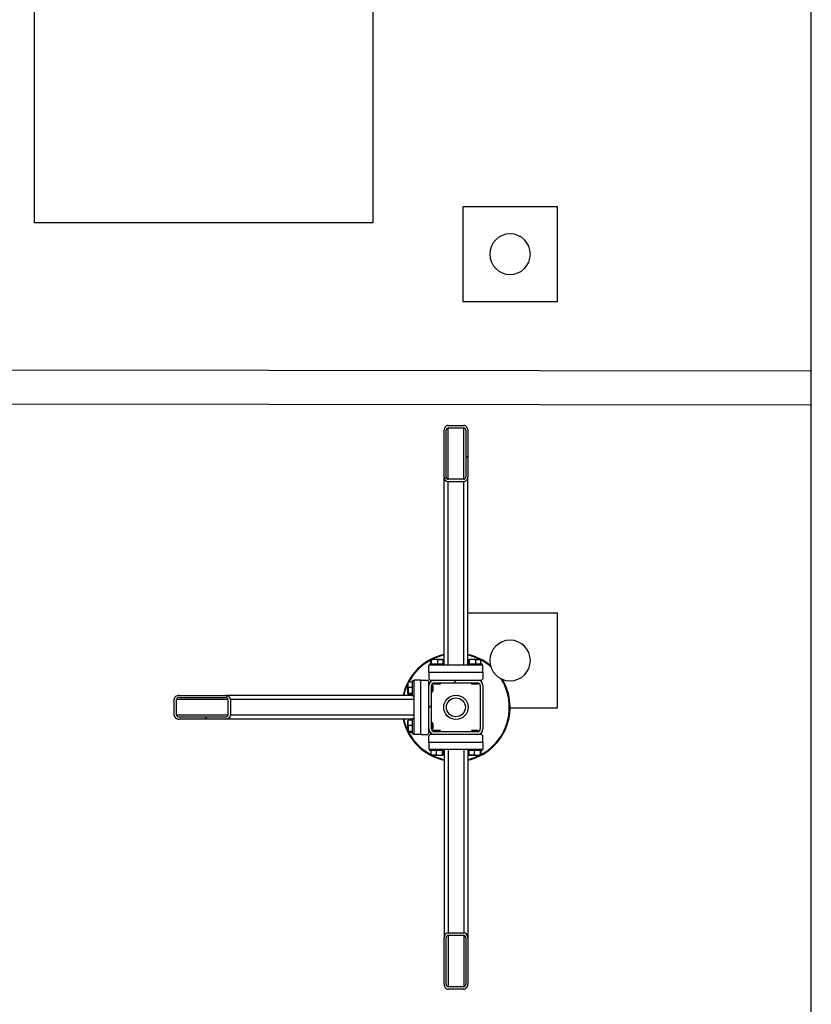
# Model space of a CAD drawing. Header units: millimetres. Extents: x 5 to 589, y 5 to 415.
# Tile 19 of 104: x 245 to 279, y 66 to 107. Entities that reach past the tile are written whole.
import ezdxf

# ---------------------------------------------------------------- set-up
doc = ezdxf.new("R2010")
doc.units = ezdxf.units.MM
doc.layers.add('TRAIT-FINS', color=9, linetype='Continuous')
doc.layers.add('TRAIT-FORT', color=4, linetype='Continuous', lineweight=25)

msp = doc.modelspace()

# ---------------------------------------------------------------- hatches: boundary and pattern name
at = {"layer": 'TRAIT-FINS'}
h = msp.add_hatch(dxfattribs=at)
h.set_pattern_fill('ANSI31', color=9, angle=3e-322, style=0)
edge = h.paths.add_edge_path(flags=0)
edge.add_arc((265.86077, 97.47425), 0.85714, 180, 360)
edge.add_arc((265.86077, 97.47425), 0.85714, 0, 180)
h = msp.add_hatch(dxfattribs=at)
h.set_pattern_fill('ANSI31', color=9, angle=3e-322, style=0)
edge = h.paths.add_edge_path(flags=0)
edge.add_line((264.07505, 88.07974), (264.07505, 90.04397))
edge.add_ellipse((263.90362, 90.04397), major_axis=(0, 0.2032), ratio=0.84366149, start_angle=270, end_angle=360)
edge.add_line((263.90362, 90.24717), (263.24648, 90.24717))
edge.add_ellipse((263.24648, 90.04397), major_axis=(0, 0.2032), ratio=0.84366149, start_angle=360, end_angle=450)
edge.add_line((263.07505, 90.04397), (263.07505, 88.07974))
edge.add_ellipse((263.24648, 88.07974), major_axis=(0, 0.2032), ratio=0.84366149, start_angle=90, end_angle=180)
edge.add_line((263.24648, 87.87655), (263.90362, 87.87655))
edge.add_ellipse((263.90362, 88.07974), major_axis=(0, 0.2032), ratio=0.84366149, start_angle=180, end_angle=270)
edge = h.paths.add_edge_path(flags=0)
edge.add_line((263.98934, 90.04397), (263.98934, 88.07974))
edge.add_ellipse((263.90362, 88.07974), major_axis=(0, 0.1016), ratio=0.84366149, start_angle=180, end_angle=270, ccw=False)
edge.add_line((263.90362, 87.97814), (263.24648, 87.97814))
edge.add_ellipse((263.24648, 88.07974), major_axis=(0, 0.1016), ratio=0.84366149, start_angle=90, end_angle=180, ccw=False)
edge.add_line((263.16077, 88.07974), (263.16077, 90.04397))
edge.add_ellipse((263.24648, 90.04397), major_axis=(0, 0.1016), ratio=0.84366149, start_angle=0, end_angle=90, ccw=False)
edge.add_line((263.24648, 90.14557), (263.90362, 90.14557))
edge.add_ellipse((263.90362, 90.04397), major_axis=(0, 0.1016), ratio=0.84366149, start_angle=270, end_angle=360, ccw=False)
h = msp.add_hatch(dxfattribs=at)
h.set_pattern_fill('ANSI31', color=9, angle=3e-322, style=0)
edge = h.paths.add_edge_path(flags=0)
edge.add_arc((265.86077, 80.33139), 0.85714, 180, 360)
edge.add_arc((265.86077, 80.33139), 0.85714, 0, 180)
h = msp.add_hatch(dxfattribs=at)
h.set_pattern_fill('ANSI31', color=9, angle=3e-322, style=0)
edge = h.paths.add_edge_path(flags=0)
edge.add_arc((264.48934, 77.4446), 0.22857, 270, 360)
edge.add_line((264.71791, 77.4446), (264.71791, 79.27317))
edge.add_arc((264.48934, 79.27317), 0.22857, 0, 90)
edge.add_line((264.48934, 79.50174), (262.66077, 79.50174))
edge.add_arc((262.66077, 79.27317), 0.22857, 90, 180)
edge.add_line((262.4322, 79.27317), (262.4322, 77.4446))
edge.add_arc((262.66077, 77.4446), 0.22857, 180, 270)
edge.add_line((262.66077, 77.21603), (264.48934, 77.21603))
edge = h.paths.add_edge_path(flags=0)
edge.add_line((264.60362, 79.27317), (264.60362, 77.4446))
edge.add_arc((264.48934, 77.4446), 0.11429, 270, 360, ccw=False)
edge.add_line((264.48934, 77.33031), (262.66077, 77.33031))
edge.add_arc((262.66077, 77.4446), 0.11429, 180, 270, ccw=False)
edge.add_line((262.54648, 77.4446), (262.54648, 79.27317))
edge.add_arc((262.66077, 79.27317), 0.11429, 90, 180, ccw=False)
edge.add_line((262.66077, 79.38746), (264.48934, 79.38746))
edge.add_arc((264.48934, 79.27317), 0.11429, 0, 90, ccw=False)
h = msp.add_hatch(dxfattribs=at)
h.set_pattern_fill('ANSI31', color=9, angle=3e-322, style=0)
edge = h.paths.add_edge_path(flags=0)
edge.add_line((253.85419, 78.85888), (251.88997, 78.85888))
edge.add_ellipse((251.88997, 78.68746), major_axis=(-0.2032, 0), ratio=0.84366149, start_angle=270, end_angle=360)
edge.add_line((251.68677, 78.68746), (251.68677, 78.03031))
edge.add_ellipse((251.88997, 78.03031), major_axis=(-0.2032, 0), ratio=0.84366149, start_angle=360, end_angle=450)
edge.add_line((251.88997, 77.85888), (253.85419, 77.85888))
edge.add_ellipse((253.85419, 78.03031), major_axis=(-0.2032, 0), ratio=0.84366149, start_angle=90, end_angle=180)
edge.add_line((254.05739, 78.03031), (254.05739, 78.68746))
edge.add_ellipse((253.85419, 78.68746), major_axis=(-0.2032, 0), ratio=0.84366149, start_angle=180, end_angle=270)
edge = h.paths.add_edge_path(flags=0)
edge.add_line((251.88997, 78.77317), (253.85419, 78.77317))
edge.add_ellipse((253.85419, 78.68746), major_axis=(-0.1016, 0), ratio=0.84366149, start_angle=180, end_angle=270, ccw=False)
edge.add_line((253.95579, 78.68746), (253.95579, 78.03031))
edge.add_ellipse((253.85419, 78.03031), major_axis=(-0.1016, 0), ratio=0.84366149, start_angle=90, end_angle=180, ccw=False)
edge.add_line((253.85419, 77.9446), (251.88997, 77.9446))
edge.add_ellipse((251.88997, 78.03031), major_axis=(-0.1016, 0), ratio=0.84366149, start_angle=0, end_angle=90, ccw=False)
edge.add_line((251.78837, 78.03031), (251.78837, 78.68746))
edge.add_ellipse((251.88997, 78.68746), major_axis=(-0.1016, 0), ratio=0.84366149, start_angle=270, end_angle=360, ccw=False)
h = msp.add_hatch(dxfattribs=at)
h.set_pattern_fill('ANSI31', color=9, angle=3e-322, style=0)
edge = h.paths.add_edge_path(flags=0)
edge.add_line((263.07505, 68.63802), (263.07505, 66.6738))
edge.add_ellipse((263.24648, 66.6738), major_axis=(0, -0.2032), ratio=0.84366149, start_angle=270, end_angle=360)
edge.add_line((263.24648, 66.4706), (263.90362, 66.4706))
edge.add_ellipse((263.90362, 66.6738), major_axis=(0, -0.2032), ratio=0.84366149, start_angle=360, end_angle=450)
edge.add_line((264.07505, 66.6738), (264.07505, 68.63802))
edge.add_ellipse((263.90362, 68.63802), major_axis=(0, -0.2032), ratio=0.84366149, start_angle=90, end_angle=180)
edge.add_line((263.90362, 68.84122), (263.24648, 68.84122))
edge.add_ellipse((263.24648, 68.63802), major_axis=(0, -0.2032), ratio=0.84366149, start_angle=180, end_angle=270)
edge = h.paths.add_edge_path(flags=0)
edge.add_line((263.16077, 66.6738), (263.16077, 68.63802))
edge.add_ellipse((263.24648, 68.63802), major_axis=(0, -0.1016), ratio=0.84366149, start_angle=180, end_angle=270, ccw=False)
edge.add_line((263.24648, 68.73962), (263.90362, 68.73962))
edge.add_ellipse((263.90362, 68.63802), major_axis=(0, -0.1016), ratio=0.84366149, start_angle=90, end_angle=180, ccw=False)
edge.add_line((263.98934, 68.63802), (263.98934, 66.6738))
edge.add_ellipse((263.90362, 66.6738), major_axis=(0, -0.1016), ratio=0.84366149, start_angle=0, end_angle=90, ccw=False)
edge.add_line((263.90362, 66.5722), (263.24648, 66.5722))
edge.add_ellipse((263.24648, 66.6738), major_axis=(0, -0.1016), ratio=0.84366149, start_angle=270, end_angle=360, ccw=False)

# ---------------------------------------------------------------- linework, layer by layer
at = {"layer": 'TRAIT-FORT', "color": 4, "linetype": 'Continuous', "lineweight": 25}
for p, q in [((278.57505, 92.54129), (278.57505, 148.90282)), ((245.78778, 98.80275), (245.78778, 113.08847)), ((260.07349, 113.08847), (260.07349, 98.80275)), ((263.86077, 99.47425), (263.86077, 95.47425)), ((267.86077, 99.47425), (263.86077, 99.47425)), ((267.86077, 95.47425), (267.86077, 99.47425)), ((260.07349, 98.80275), (245.78778, 98.80275)), ((263.86077, 95.47425), (267.86077, 95.47425)), ((278.57505, 92.53629), (218.91037, 92.60707)), ((278.57505, 91.10771), (218.91037, 91.1785)), ((278.57505, 28.90282), (278.57505, 91.10271)), ((263.24648, 90.24717), (263.90362, 90.24717)), ((263.24648, 90.14557), (263.90362, 90.14557)), ((263.24648, 87.97814), (263.24648, 90.14557)), ((263.90362, 87.97814), (263.90362, 90.14557)), ((263.07505, 88.07974), (263.07505, 90.04397)), ((263.16077, 88.07974), (263.16077, 90.04397)), ((263.98934, 90.04397), (263.98934, 88.07974)), ((264.07505, 90.04397), (264.07505, 88.07974)), ((263.07505, 80.18746), (263.07505, 88.07974)), ((264.07505, 80.18746), (264.07505, 88.07974)), ((263.90362, 87.97814), (263.24648, 87.97814)), ((263.90362, 87.87655), (263.24648, 87.87655)), ((263.24648, 80.13031), (263.24648, 87.87655)), ((263.90362, 80.13031), (263.90362, 87.87655)), ((267.86077, 82.33139), (264.07505, 82.33139)), ((267.86077, 78.33139), (267.86077, 82.33139)), ((262.46077, 80.18746), (262.46077, 80.13031)), ((262.46077, 80.18746), (263.06537, 80.18746)), ((262.51674, 80.18746), (262.51674, 80.35875)), ((262.54434, 80.38746), (262.53032, 80.37936)), ((262.54434, 80.38746), (263.00577, 80.38746)), ((262.55137, 80.18746), (262.55137, 80.35875)), ((262.80968, 80.18746), (262.80968, 80.35875)), ((263.01978, 80.37936), (263.00577, 80.38746)), ((263.03337, 80.18746), (263.03337, 80.35875)), ((263.06537, 80.18746), (263.08934, 80.18746)), ((263.08934, 80.13031), (263.08934, 80.18746)), ((264.06077, 80.18746), (264.06077, 80.13031)), ((264.06077, 80.18746), (264.66537, 80.18746)), ((264.11674, 80.18746), (264.11674, 80.35875)), ((264.14434, 80.38746), (264.13032, 80.37936)), ((264.14434, 80.38746), (264.60577, 80.38746)), ((264.15137, 80.18746), (264.15137, 80.35875)), ((264.40968, 80.18746), (264.40968, 80.35875)), ((264.61978, 80.37936), (264.60577, 80.38746)), ((264.63337, 80.18746), (264.63337, 80.35875)), ((264.66537, 80.18746), (264.68934, 80.18746)), ((264.68934, 80.13031), (264.68934, 80.18746)), ((264.71791, 80.13031), (262.4322, 80.13031)), ((262.4322, 79.8446), (262.4322, 80.13031)), ((262.4322, 79.8446), (262.4322, 79.55888)), ((262.4322, 79.8446), (264.71791, 79.8446)), ((264.71791, 79.8446), (264.71791, 80.13031)), ((264.71791, 79.8446), (264.71791, 79.55888)), ((261.55457, 79.40361), (261.54648, 79.3896)), ((261.54648, 78.92817), (261.54648, 79.3896)), ((261.74648, 79.4172), (261.57518, 79.4172)), ((261.80362, 79.47317), (261.74648, 79.47317)), ((261.74648, 79.4492), (261.74648, 79.47317)), ((261.74648, 78.8446), (261.74648, 79.4492)), ((261.80362, 79.50174), (261.80362, 77.21603)), ((262.08934, 79.50174), (261.80362, 79.50174)), ((262.08934, 77.21603), (262.08934, 79.50174)), ((262.08934, 79.50174), (262.37505, 79.50174)), ((262.4322, 79.4446), (262.37505, 79.50174)), ((262.4322, 79.55888), (262.48934, 79.50174)), ((262.4322, 79.27317), (262.4322, 79.4446)), ((262.48934, 79.50174), (262.66077, 79.50174)), ((262.6322, 79.50174), (262.6322, 79.49995)), ((262.6322, 79.38383), (262.6322, 79.35031)), ((262.6322, 79.35031), (262.6522, 79.33031)), ((262.6322, 79.35031), (262.91791, 79.35031)), ((262.66077, 79.50174), (264.48934, 79.50174)), ((262.66077, 79.38746), (264.48934, 79.38746)), ((262.89791, 79.33031), (262.91791, 79.35031)), ((262.91791, 79.35031), (262.91791, 79.38746)), ((264.2322, 79.38746), (264.2322, 79.35031)), ((264.2322, 79.35031), (264.2522, 79.33031)), ((264.2322, 79.35031), (264.51791, 79.35031)), ((264.48934, 79.50174), (264.66077, 79.50174)), ((264.49791, 79.33031), (264.51791, 79.35031)), ((264.51791, 79.49995), (264.51791, 79.50174)), ((264.51791, 79.35031), (264.51791, 79.38383)), ((264.66077, 79.50174), (264.71791, 79.55888)), ((261.54648, 78.92817), (261.55457, 78.91415)), ((261.74648, 79.19351), (261.57518, 79.19351)), ((261.74648, 78.9352), (261.57518, 78.9352)), ((262.43399, 79.30174), (262.4322, 79.30174)), ((262.4322, 77.4446), (262.4322, 79.27317)), ((262.54648, 77.4446), (262.54648, 79.27317)), ((262.54648, 79.01603), (262.58362, 79.01603)), ((262.58362, 79.30174), (262.55011, 79.30174)), ((262.60362, 79.28174), (262.58362, 79.30174)), ((262.58362, 79.01603), (262.58362, 79.30174)), ((262.58362, 79.01603), (262.60362, 79.03603)), ((262.60362, 79.28174), (262.60362, 79.03603)), ((262.89791, 79.33031), (262.6522, 79.33031)), ((264.49791, 79.33031), (264.2522, 79.33031)), ((264.60362, 79.27317), (264.60362, 77.4446)), ((264.71791, 79.27317), (264.71791, 77.4446)), ((251.68677, 78.03031), (251.68677, 78.68746)), ((251.78837, 78.03031), (251.78837, 78.68746)), ((253.95579, 78.68746), (251.78837, 78.68746)), ((251.88997, 78.85888), (253.85419, 78.85888)), ((251.88997, 78.77317), (253.85419, 78.77317)), ((261.74648, 78.85888), (253.85419, 78.85888)), ((253.95579, 78.68746), (253.95579, 78.03031)), ((254.05739, 78.68746), (254.05739, 78.03031)), ((261.80362, 78.68746), (254.05739, 78.68746)), ((261.74648, 78.90057), (261.57518, 78.90057)), ((261.74648, 78.8446), (261.80362, 78.8446)), ((265.85565, 78.33139), (267.86077, 78.33139)), ((253.95579, 78.03031), (251.78837, 78.03031)), ((253.85419, 77.9446), (251.88997, 77.9446)), ((253.85419, 77.85888), (251.88997, 77.85888)), ((261.74648, 77.85888), (253.85419, 77.85888)), ((261.80362, 78.03031), (254.05739, 78.03031)), ((261.55457, 77.80361), (261.54648, 77.7896)), ((261.54648, 77.32817), (261.54648, 77.7896)), ((261.74648, 77.8172), (261.57518, 77.8172)), ((261.80362, 77.87317), (261.74648, 77.87317)), ((261.74648, 77.8492), (261.74648, 77.87317)), ((261.74648, 77.2446), (261.74648, 77.8492)), ((262.58362, 77.70174), (262.54648, 77.70174)), ((262.60362, 77.68174), (262.58362, 77.70174)), ((262.58362, 77.41603), (262.58362, 77.70174)), ((262.60362, 77.68174), (262.60362, 77.43603)), ((261.54648, 77.32817), (261.55457, 77.31415)), ((261.74648, 77.59351), (261.57518, 77.59351)), ((261.74648, 77.3352), (261.57518, 77.3352)), ((261.74648, 77.30057), (261.57518, 77.30057)), ((262.37505, 77.21603), (262.4322, 77.27317)), ((262.4322, 77.27317), (262.4322, 77.4446)), ((262.4322, 77.41603), (262.43399, 77.41603)), ((262.55011, 77.41603), (262.58362, 77.41603)), ((262.58362, 77.41603), (262.60362, 77.43603)), ((262.6522, 77.38746), (262.6322, 77.36746)), ((262.6322, 77.36746), (262.6322, 77.33394)), ((262.91791, 77.36746), (262.6322, 77.36746)), ((262.6522, 77.38746), (262.89791, 77.38746)), ((264.48934, 77.33031), (262.66077, 77.33031)), ((262.91791, 77.36746), (262.89791, 77.38746)), ((262.91791, 77.33031), (262.91791, 77.36746)), ((264.2522, 77.38746), (264.2322, 77.36746)), ((264.2322, 77.36746), (264.2322, 77.33031)), ((264.51791, 77.36746), (264.2322, 77.36746)), ((264.2522, 77.38746), (264.49791, 77.38746)), ((264.51791, 77.36746), (264.49791, 77.38746)), ((264.51791, 77.33394), (264.51791, 77.36746)), ((261.74648, 77.2446), (261.80362, 77.2446)), ((262.08934, 77.21603), (261.80362, 77.21603)), ((262.08934, 77.21603), (262.37505, 77.21603)), ((262.48934, 77.21603), (262.4322, 77.15888)), ((262.4322, 76.87317), (262.4322, 77.15888)), ((264.71791, 76.87317), (262.4322, 76.87317)), ((262.4322, 76.87317), (262.4322, 76.58746)), ((262.66077, 77.21603), (262.48934, 77.21603)), ((262.6322, 77.21782), (262.6322, 77.21603)), ((264.48934, 77.21603), (262.66077, 77.21603)), ((264.66077, 77.21603), (264.48934, 77.21603)), ((264.51791, 77.21603), (264.51791, 77.21782)), ((264.71791, 77.15888), (264.66077, 77.21603)), ((264.71791, 76.87317), (264.71791, 77.15888)), ((264.71791, 76.87317), (264.71791, 76.58746)), ((262.4322, 76.58746), (264.71791, 76.58746)), ((262.46077, 76.58746), (262.46077, 76.53031)), ((262.48474, 76.53031), (262.46077, 76.53031)), ((263.08934, 76.53031), (262.48474, 76.53031)), ((262.51674, 76.53031), (262.51674, 76.35901)), ((262.74042, 76.53031), (262.74042, 76.35901)), ((262.99874, 76.53031), (262.99874, 76.35901)), ((263.03337, 76.53031), (263.03337, 76.35901)), ((263.07505, 76.53031), (263.07505, 68.63802)), ((263.08934, 76.53031), (263.08934, 76.58746)), ((263.24648, 76.58746), (263.24648, 68.84122)), ((263.90362, 76.58746), (263.90362, 68.84122)), ((264.06077, 76.58746), (264.06077, 76.53031)), ((264.08474, 76.53031), (264.06077, 76.53031)), ((264.07505, 76.53031), (264.07505, 68.63802)), ((264.68934, 76.53031), (264.08474, 76.53031)), ((264.11674, 76.53031), (264.11674, 76.35901)), ((264.34042, 76.53031), (264.34042, 76.35901)), ((264.59874, 76.53031), (264.59874, 76.35901)), ((264.63337, 76.53031), (264.63337, 76.35901)), ((264.68934, 76.53031), (264.68934, 76.58746)), ((262.53032, 76.3384), (262.54434, 76.33031)), ((263.00577, 76.33031), (262.54434, 76.33031)), ((262.58531, 76.33031), (262.63279, 76.30783)), ((263.00577, 76.33031), (263.01978, 76.3384)), ((264.13032, 76.3384), (264.14434, 76.33031)), ((264.60577, 76.33031), (264.14434, 76.33031)), ((264.60577, 76.33031), (264.61978, 76.3384)), ((263.07505, 66.6738), (263.07505, 68.63802)), ((263.16077, 66.6738), (263.16077, 68.63802)), ((263.24648, 68.84122), (263.90362, 68.84122)), ((263.24648, 68.73962), (263.90362, 68.73962)), ((263.24648, 68.73962), (263.24648, 66.5722)), ((263.90362, 68.73962), (263.90362, 66.5722)), ((263.98934, 68.63802), (263.98934, 66.6738)), ((264.07505, 68.63802), (264.07505, 66.6738)), ((263.90362, 66.5722), (263.24648, 66.5722)), ((263.90362, 66.4706), (263.24648, 66.4706))]:
    msp.add_line(p, q, dxfattribs=at)
for radius in [0.51429, 0.4]:
    msp.add_circle((263.57505, 78.35888), radius, dxfattribs=at)
for centre, radius, start, end in [((265.86077, 97.47425), 0.85714, 0, 180), ((265.86077, 97.47425), 0.85714, 180, 360), ((265.86077, 80.33139), 0.85714, 0, 180), ((263.57505, 78.35888), 2.28571, 102.635625, 167.364375), ((263.57505, 78.35888), 2.28571, 50.160374, 77.364375), ((263.57505, 78.35888), 2.25714, 117.961175, 152.038825), ((263.57505, 78.35888), 2.25714, 102.798266, 116.007824), ((263.57505, 78.35888), 2.25714, 63.992176, 77.201734), ((263.57505, 78.35888), 2.25714, 49.154549, 62.038825), ((265.86077, 80.33139), 0.85714, 180, 360), ((263.57505, 78.35888), 2.25714, 153.992176, 167.201734), ((262.66077, 79.27317), 0.22857, 90, 180), ((262.66077, 79.27317), 0.11429, 90, 180), ((263.57505, 78.35888), 2.28571, 282.635625, 31.329453), ((264.48934, 79.27317), 0.22857, 0, 90), ((264.48934, 79.27317), 0.11429, 0, 90), ((263.57505, 78.35888), 2.25714, 297.961175, 32.594739), ((263.57505, 78.35888), 2.28571, 192.635625, 245.32581), ((263.57505, 78.35888), 2.25714, 192.798266, 206.007824), ((263.57505, 78.35888), 2.25714, 207.961175, 242.038825), ((262.66077, 77.4446), 0.22857, 180, 270), ((262.66077, 77.4446), 0.11429, 180, 270), ((264.48934, 77.4446), 0.22857, 270, 0), ((264.48934, 77.4446), 0.11429, 270, 0), ((263.57505, 78.35888), 2.28571, 245.32581, 257.364375), ((263.57505, 78.35888), 2.25714, 245.32581, 257.201734), ((263.57505, 78.35888), 2.25714, 282.798266, 296.007824)]:
    msp.add_arc(centre, radius, start, end, dxfattribs=at)
for centre, major_axis, start_param, end_param in [((263.24648, 90.04397), (0, 0.2032), 0, 1.57079633), ((263.24648, 90.04397), (0, 0.1016), 0, 1.57079633), ((263.90362, 90.04397), (0, 0.2032), 4.71238898, 6.28318531), ((263.90362, 90.04397), (0, 0.1016), 4.71238898, 6.28318531), ((263.24648, 88.07974), (0, 0.2032), 1.57079633, 3.14159265), ((263.24648, 88.07974), (0, 0.1016), 1.57079633, 3.14159265), ((263.90362, 88.07974), (0, 0.2032), 3.14159265, 4.71238898), ((263.90362, 88.07974), (0, 0.1016), 3.14159265, 4.71238898), ((251.88997, 78.68746), (-0.2032, 0), 4.71238898, 6.28318531), ((251.88997, 78.68746), (-0.1016, 0), 4.71238898, 6.28318531), ((253.85419, 78.68746), (-0.2032, 0), 3.14159265, 4.71238898), ((253.85419, 78.68746), (-0.1016, 0), 3.14159265, 4.71238898), ((251.88997, 78.03031), (-0.2032, 0), 0, 1.57079633), ((251.88997, 78.03031), (-0.1016, 0), 0, 1.57079633), ((253.85419, 78.03031), (-0.2032, 0), 1.57079633, 3.14159265), ((253.85419, 78.03031), (-0.1016, 0), 1.57079633, 3.14159265), ((263.24648, 68.63802), (0, -0.2032), 3.14159265, 4.71238898), ((263.24648, 68.63802), (0, -0.1016), 3.14159265, 4.71238898), ((263.90362, 68.63802), (0, -0.2032), 1.57079633, 3.14159265), ((263.90362, 68.63802), (0, -0.1016), 1.57079633, 3.14159265), ((263.24648, 66.6738), (0, -0.2032), 4.71238898, 6.28318531), ((263.24648, 66.6738), (0, -0.1016), 4.71238898, 6.28318531), ((263.90362, 66.6738), (0, -0.2032), 0, 1.57079633), ((263.90362, 66.6738), (0, -0.1016), 0, 1.57079633)]:
    msp.add_ellipse(centre, major_axis=major_axis, ratio=0.84366149, start_param=start_param, end_param=end_param, dxfattribs=at)
for points, knots in [([(278.57505, 91.10771), (278.57505, 91.10771), (278.57505, 91.10956), (278.57505, 91.11851), (278.57505, 91.12562), (278.57505, 91.14695), (278.57505, 91.16119), (278.57505, 91.1987), (278.57505, 91.222), (278.57505, 91.27914), (278.57505, 91.31302), (278.57505, 91.39165), (278.57505, 91.43643), (278.57505, 91.5353), (278.57505, 91.58937), (278.57505, 91.70298), (278.57505, 91.76248), (278.57505, 91.88152), (278.57505, 91.94102), (278.57505, 92.05463), (278.57505, 92.1087), (278.57505, 92.20757), (278.57505, 92.25235), (278.57505, 92.33099), (278.57505, 92.36486), (278.57505, 92.422), (278.57505, 92.4453), (278.57505, 92.48281), (278.57505, 92.49705), (278.57505, 92.51838), (278.57505, 92.52549), (278.57505, 92.53444), (278.57505, 92.53629), (278.57505, 92.53629)], [0, 0, 0, 0, 0.0625, 0.0625, 0.125, 0.125, 0.1875, 0.1875, 0.25, 0.25, 0.3125, 0.3125, 0.375, 0.375, 0.4375, 0.4375, 0.5, 0.5, 0.5625, 0.5625, 0.625, 0.625, 0.6875, 0.6875, 0.75, 0.75, 0.8125, 0.8125, 0.875, 0.875, 0.9375, 0.9375, 1, 1, 1, 1]), ([(262.51674, 80.35875), (262.52115, 80.36743), (262.52843, 80.38178), (262.539, 80.38045), (262.54611, 80.37049), (262.5502, 80.36136), (262.55137, 80.35875)], [0, 0, 0, 0, 0.38554949, 0.63764185, 0.89654625, 1, 1, 1, 1]), ([(262.80968, 80.35875), (262.78726, 80.36502), (262.74194, 80.37768), (262.67478, 80.38232), (262.61059, 80.37552), (262.57123, 80.36438), (262.55137, 80.35875)], [0, 0, 0, 0, 0.264604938, 0.534947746, 0.765343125, 1, 1, 1, 1]), ([(262.80968, 80.35875), (262.8291, 80.36502), (262.86835, 80.37768), (262.9265, 80.38232), (262.98209, 80.37552), (263.01617, 80.36438), (263.03337, 80.35875)], [0, 0, 0, 0, 0.264604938, 0.534947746, 0.765343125, 1, 1, 1, 1]), ([(263.01975, 80.3787), (263.02013, 80.3787), (263.02354, 80.37872), (263.02811, 80.37023), (263.0322, 80.3613), (263.03337, 80.35875)], [0, 0, 0, 0, 0.08223706, 0.73797741, 1, 1, 1, 1]), ([(264.11674, 80.35875), (264.12115, 80.36743), (264.12843, 80.38178), (264.139, 80.38045), (264.14611, 80.37049), (264.1502, 80.36136), (264.15137, 80.35875)], [0, 0, 0, 0, 0.38554949, 0.63764185, 0.89654625, 1, 1, 1, 1]), ([(264.40968, 80.35875), (264.38726, 80.36502), (264.34194, 80.37768), (264.27478, 80.38232), (264.21059, 80.37552), (264.17123, 80.36438), (264.15137, 80.35875)], [0, 0, 0, 0, 0.264604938, 0.534947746, 0.765343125, 1, 1, 1, 1]), ([(264.40968, 80.35875), (264.4291, 80.36502), (264.46835, 80.37768), (264.5265, 80.38232), (264.58209, 80.37552), (264.61617, 80.36438), (264.63337, 80.35875)], [0, 0, 0, 0, 0.264604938, 0.534947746, 0.765343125, 1, 1, 1, 1]), ([(264.61975, 80.3787), (264.62013, 80.3787), (264.62354, 80.37872), (264.62811, 80.37023), (264.6322, 80.3613), (264.63337, 80.35875)], [0, 0, 0, 0, 0.08223706, 0.73797741, 1, 1, 1, 1]), ([(261.57518, 79.19351), (261.56892, 79.21293), (261.55625, 79.25218), (261.55162, 79.31033), (261.55842, 79.36592), (261.56956, 79.4), (261.57518, 79.4172)], [0, 0, 0, 0, 0.26460494, 0.53494775, 0.76534313, 1, 1, 1, 1]), ([(261.55523, 79.40358), (261.55523, 79.40396), (261.55522, 79.40737), (261.56371, 79.41194), (261.57264, 79.41603), (261.57518, 79.4172)], [0, 0, 0, 0, 0.08223706, 0.73797741, 1, 1, 1, 1]), ([(261.57518, 78.90057), (261.5665, 78.90498), (261.55215, 78.91226), (261.55348, 78.92283), (261.56345, 78.92994), (261.57258, 78.93403), (261.57518, 78.9352)], [0, 0, 0, 0, 0.38554949, 0.63764185, 0.89654625, 1, 1, 1, 1]), ([(261.57518, 79.19351), (261.56892, 79.17109), (261.55625, 79.12577), (261.55162, 79.05861), (261.55842, 78.99442), (261.56956, 78.95506), (261.57518, 78.9352)], [0, 0, 0, 0, 0.26460494, 0.53494775, 0.76534313, 1, 1, 1, 1]), ([(261.57518, 77.59351), (261.56892, 77.61293), (261.55625, 77.65218), (261.55162, 77.71033), (261.55842, 77.76592), (261.56956, 77.8), (261.57518, 77.8172)], [0, 0, 0, 0, 0.26460494, 0.53494775, 0.76534313, 1, 1, 1, 1]), ([(261.55523, 77.80358), (261.55523, 77.80396), (261.55522, 77.80737), (261.56371, 77.81194), (261.57264, 77.81603), (261.57518, 77.8172)], [0, 0, 0, 0, 0.08223706, 0.73797741, 1, 1, 1, 1]), ([(261.57518, 77.30057), (261.5665, 77.30498), (261.55215, 77.31226), (261.55348, 77.32283), (261.56345, 77.32994), (261.57258, 77.33403), (261.57518, 77.3352)], [0, 0, 0, 0, 0.38554949, 0.63764185, 0.89654625, 1, 1, 1, 1]), ([(261.57518, 77.59351), (261.56892, 77.57109), (261.55625, 77.52577), (261.55162, 77.45861), (261.55842, 77.39442), (261.56956, 77.35506), (261.57518, 77.3352)], [0, 0, 0, 0, 0.26460494, 0.53494775, 0.76534313, 1, 1, 1, 1]), ([(262.53035, 76.33906), (262.52997, 76.33906), (262.52656, 76.33905), (262.522, 76.34754), (262.51791, 76.35647), (262.51674, 76.35901)], [0, 0, 0, 0, 0.08223706, 0.73797741, 1, 1, 1, 1]), ([(262.74042, 76.35901), (262.72101, 76.35275), (262.68176, 76.34008), (262.62361, 76.33545), (262.56802, 76.34225), (262.53394, 76.35339), (262.51674, 76.35901)], [0, 0, 0, 0, 0.26460494, 0.53494775, 0.76534313, 1, 1, 1, 1]), ([(262.74042, 76.35901), (262.76284, 76.35275), (262.80817, 76.34008), (262.87532, 76.33545), (262.93952, 76.34225), (262.97888, 76.35339), (262.99874, 76.35901)], [0, 0, 0, 0, 0.264604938, 0.534947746, 0.765343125, 1, 1, 1, 1]), ([(263.03337, 76.35901), (263.02896, 76.35034), (263.02167, 76.33598), (263.0111, 76.33731), (263.00399, 76.34728), (262.9999, 76.35641), (262.99874, 76.35901)], [0, 0, 0, 0, 0.38554949, 0.63764185, 0.89654625, 1, 1, 1, 1]), ([(264.13035, 76.33906), (264.12997, 76.33906), (264.12656, 76.33905), (264.122, 76.34754), (264.11791, 76.35647), (264.11674, 76.35901)], [0, 0, 0, 0, 0.08223706, 0.73797741, 1, 1, 1, 1]), ([(264.34042, 76.35901), (264.32101, 76.35275), (264.28176, 76.34008), (264.22361, 76.33545), (264.16802, 76.34225), (264.13394, 76.35339), (264.11674, 76.35901)], [0, 0, 0, 0, 0.26460494, 0.53494775, 0.76534313, 1, 1, 1, 1]), ([(264.34042, 76.35901), (264.36284, 76.35275), (264.40817, 76.34008), (264.47532, 76.33545), (264.53952, 76.34225), (264.57888, 76.35339), (264.59874, 76.35901)], [0, 0, 0, 0, 0.264604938, 0.534947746, 0.765343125, 1, 1, 1, 1]), ([(264.63337, 76.35901), (264.62896, 76.35034), (264.62167, 76.33598), (264.6111, 76.33731), (264.60399, 76.34728), (264.5999, 76.35641), (264.59874, 76.35901)], [0, 0, 0, 0, 0.38554949, 0.63764185, 0.89654625, 1, 1, 1, 1])]:
    msp.add_open_spline(points, degree=3, knots=knots, dxfattribs=at)

doc.saveas('drawing.dxf')
